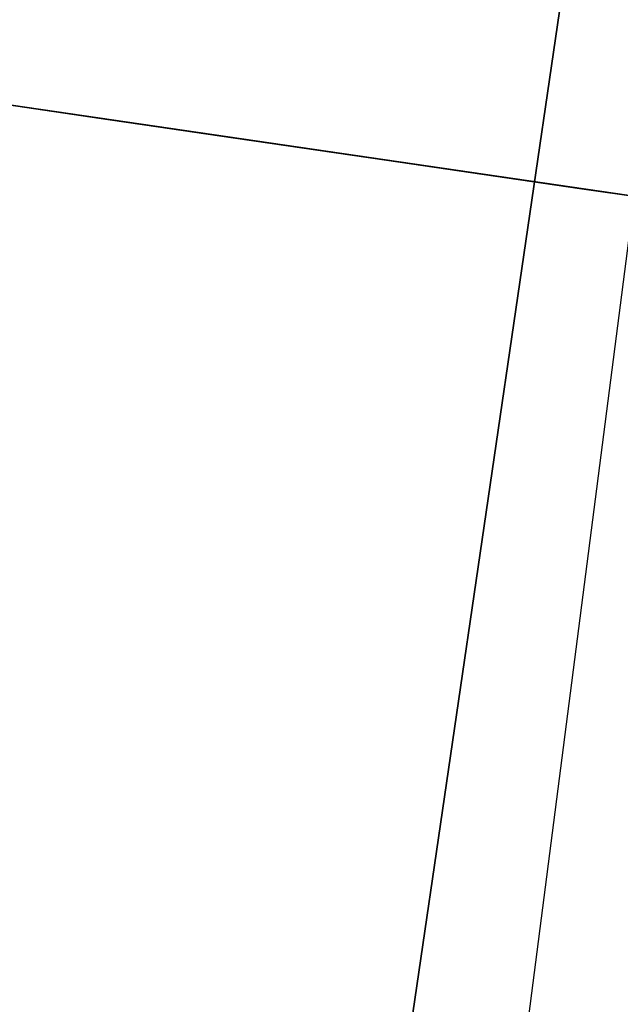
# Model space of a CAD drawing. Header units: millimetres. Extents: x -664 to 605, y -504 to 706.
# Tile 48 of 66: x -156.64 to -155.858, y 8.697 to 9.979. Entities that reach past the tile are written whole.
import ezdxf

# ---------------------------------------------------------------- set-up
doc = ezdxf.new("R2010")
doc.units = ezdxf.units.MM
doc.layers.add('1', color=7, linetype='Continuous')

# ---------------------------------------------------------------- blocks, each defined once
blk = doc.blocks.new('Bloque 07')
at = {"layer": '1', "color": 35, "true_color": 0xb87333}
for p, q in [((67.3609, 0, 540.4969), (67.3208, -2.325, 540.4969)), ((67.3609, 0, 542.5053), (67.3208, -2.325, 542.5053)), ((67.3609, 0, 544.5137), (67.3208, -2.325, 544.5137)), ((67.3609, 0, 546.5222), (67.3208, -2.325, 546.5222)), ((67.3609, 0, 548.5306), (67.3208, -2.325, 548.5306)), ((67.3609, 0, 550.5391), (67.3208, -2.325, 550.5391)), ((67.3609, 0, 552.5475), (67.3208, -2.325, 552.5475)), ((67.3609, 0, 554.5559), (67.3208, -2.325, 554.5559)), ((67.3609, 0, 556.5644), (67.3208, -2.325, 556.5644)), ((67.3609, 0, 558.5728), (67.3208, -2.325, 558.5728)), ((67.3609, 0, 560.5812), (67.3208, -2.325, 560.5812)), ((67.3609, 0, 562.5897), (67.3208, -2.325, 562.5897)), ((67.3609, 0, 564.5981), (67.3208, -2.325, 564.5981)), ((67.3609, 0, 566.6066), (67.3208, -2.325, 566.6066)), ((67.3609, 0, 568.615), (67.3208, -2.325, 568.615)), ((67.3609, 0, 570.6234), (67.3208, -2.325, 570.6234)), ((67.3609, 0, 572.6319), (67.3208, -2.325, 572.6319)), ((67.3609, 0, 574.6403), (67.3208, -2.325, 574.6403)), ((67.3609, 0, 576.6487), (67.3208, -2.325, 576.6487)), ((67.3609, 0, 578.6572), (67.3208, -2.325, 578.6572)), ((67.3609, 0, 580.6656), (67.3208, -2.325, 580.6656)), ((67.3609, 0, 582.674), (67.3208, -2.325, 582.674)), ((67.3609, 0, 584.6825), (67.3208, -2.325, 584.6825)), ((67.3609, 0, 586.6909), (67.3208, -2.325, 586.6909))]:
    blk.add_line(p, q, dxfattribs=at)
blk = doc.blocks.new('Bloque 08')
at = {"layer": '1', "color": 250, "true_color": 0x111111}
for p, q in [((37.3877, 0, 595.6649), (68.9502, 0, 595.6649)), ((68.9502, 0, 595.6649), (37.3877, 0, 595.6649)), ((37.3877, 0, 594.1649), (68.9502, 0, 594.1649)), ((68.9502, 0, 594.1649), (37.3877, 0, 594.1649)), ((67.1006, 0, 523.0379), (67.4328, 0, 523.4879)), ((67.4328, 0, 523.4879), (67.1006, 0, 523.0379)), ((67.4328, 0, 523.4879), (67.1006, 0, 523.0379)), ((67.272, 0, 526.0884), (67.4993, 0, 526.5425)), ((67.4993, 0, 526.5425), (67.272, 0, 526.0884)), ((67.4993, 0, 526.5425), (67.272, 0, 526.0884)), ((67.4328, 0, 523.4879), (67.7494, 0, 523.949)), ((67.7494, 0, 523.949), (67.4328, 0, 523.4879)), ((67.7494, 0, 523.949), (67.4328, 0, 523.4879)), ((67.4993, 0, 526.5425), (67.7109, 0, 527.0041)), ((67.7109, 0, 527.0041), (67.4993, 0, 526.5425)), ((67.7109, 0, 527.0041), (67.4993, 0, 526.5425)), ((67.7109, 0, 527.0041), (67.9064, 0, 527.4728)), ((67.9064, 0, 527.4728), (67.7109, 0, 527.0041)), ((67.9064, 0, 527.4728), (67.7109, 0, 527.0041)), ((67.7494, 0, 523.949), (68.05, 0, 524.4208)), ((68.05, 0, 524.4208), (67.7494, 0, 523.949)), ((68.05, 0, 524.4208), (67.7494, 0, 523.949)), ((67.9064, 0, 527.4728), (68.0858, 0, 527.9479)), ((68.0858, 0, 527.9479), (67.9064, 0, 527.4728)), ((68.0858, 0, 527.9479), (67.9064, 0, 527.4728)), ((68.05, 0, 524.4208), (68.3341, 0, 524.9027)), ((68.3341, 0, 524.9027), (68.05, 0, 524.4208)), ((68.3341, 0, 524.9027), (68.05, 0, 524.4208)), ((68.0858, 0, 527.9479), (68.2487, 0, 528.4289)), ((68.2487, 0, 528.4289), (68.0858, 0, 527.9479)), ((68.2487, 0, 528.4289), (68.0858, 0, 527.9479))]:
    blk.add_line(p, q, dxfattribs=at)
blk = doc.blocks.new('Bloque 11')
at = {"layer": '1', "color": 250, "true_color": 0x111111}
for p, q in [((67.4919, -1.1651, 50), (67.4919, 1.1651, 50)), ((67.4919, 1.1651, 50), (67.4919, -1.1651, 50)), ((67.4919, -1.1651), (67.4919, 1.1651)), ((67.4919, -1.1651, 25), (67.4919, 1.1651, 25)), ((67.4919, -1.1651), (67.4919, 1.1651)), ((67.3972, 0, 51.0183), (67.3595, 0, 51.185)), ((67.4291, 0, 50.8504), (67.3972, 0, 51.0183)), ((67.4553, 0, 50.6815), (67.4291, 0, 50.8504)), ((67.4757, 0, 50.5118), (67.4553, 0, 50.6815)), ((67.4903, 0, 50.3416), (67.4757, 0, 50.5118)), ((67.4991, 0, 50.1709), (67.4903, 0, 50.3416)), ((67.502, 0, 50), (67.4991, 0, 50.1709)), ((67.502, 0), (66.502, 0)), ((67.502, 0), (67.502, 0, 50))]:
    blk.add_line(p, q, dxfattribs=at)
blk = doc.blocks.new('33451_ 33451WP_ - FAN-464261-_3D_')
at = {"layer": '1', "color": 250, "true_color": 0x111111}
for name in ['Bloque 08', 'Bloque 11']:
    blk.add_blockref(name, (0, 0), dxfattribs=at)
at = {"layer": '1', "color": 35, "true_color": 0xb87333}
blk.add_blockref('Bloque 07', (0, 0), dxfattribs=at)
blk = doc.blocks.new('Product')
at = {"layer": '1'}
blk.add_blockref('33451_ 33451WP_ - FAN-464261-_3D_', (0, 0), dxfattribs=at)

msp = doc.modelspace()

# ---------------------------------------------------------------- block references
at = {"layer": '1', "extrusion": (0, 0, -1), "rotation": 8.321257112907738}
msp.add_blockref('Product', (89.1881, 0, -639.2), dxfattribs=at)

doc.saveas('drawing.dxf')
